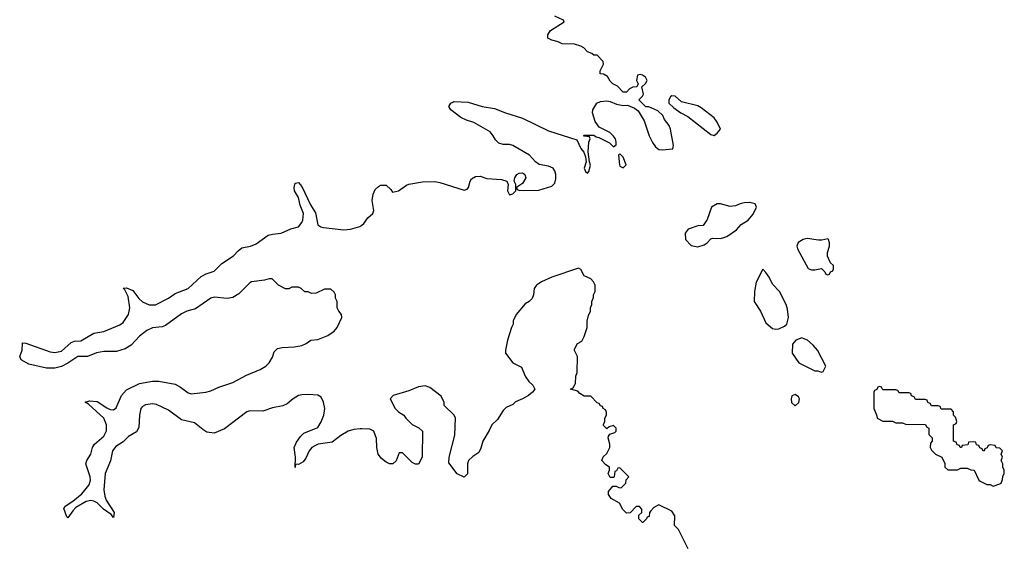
# Model space of a CAD drawing. Header units: inches. Extents: x 2494115 to 2685112, y 774173 to 915163.
# Tile 107 of 215: x 2667893 to 2673958, y 812510 to 815764. Entities that reach past the tile are written whole.
import ezdxf

# ---------------------------------------------------------------- set-up
doc = ezdxf.new("R2010")
doc.units = ezdxf.units.IN
doc.header["$MEASUREMENT"] = 0
doc.layers.add('C6861', color=7, linetype='Continuous')
doc.layers.add('C6871', color=7, linetype='Continuous')

msp = doc.modelspace()

# ---------------------------------------------------------------- linework, layer by layer
at = {"layer": 'C6861', "color": 5, "elevation": 20}
msp.add_lwpolyline([(2670000, 813245.7), (2669990, 813246), (2669950, 813242), (2669916, 813230), (2669870, 813203.6), (2669817.8, 813162.2), (2669731, 813150), (2669710, 813140.4), (2669692.7, 813130), (2669675.3, 813110), (2669655.6, 813064.4), (2669638.5, 813041.5), (2669610, 813025.2), (2669592.7, 813027.3), (2669590, 813008), (2669591.6, 813070), (2669583, 813130), (2669597.3, 813162.6), (2669622.2, 813197.8), (2669642.4, 813217.6), (2669730, 813252.7), (2669750, 813287.3), (2669765.6, 813330), (2669771.6, 813370), (2669763.7, 813410), (2669750, 813439.3), (2669730, 813452.8), (2669670, 813457.2), (2669630, 813454.7), (2669610, 813449.6), (2669578, 813430), (2669541.2, 813398.8), (2669512.9, 813387.1), (2669450, 813374.5), (2669390, 813353.2), (2669310, 813356.1), (2669292.4, 813350), (2669154, 813246), (2669090, 813218.4), (2669045.4, 813225.4), (2669020.3, 813240.3), (2668970, 813281.6), (2668890, 813300.5), (2668810, 813359.3), (2668735.1, 813395.1), (2668710, 813399.1), (2668667.1, 813392.9), (2668650, 813383.2), (2668639.1, 813370), (2668630.1, 813330.1), (2668625.9, 813254.1), (2668613, 813227), (2668563.1, 813196.9), (2668530, 813164.5), (2668484.5, 813135.5), (2668463.8, 813110), (2668452, 813048), (2668420.2, 812970), (2668411.8, 812870), (2668416.5, 812830), (2668425.4, 812805.4), (2668474, 812730), (2668470, 812699), (2668456.9, 812716.9), (2668408.4, 812750), (2668369.9, 812789.9), (2668350, 812800.7), (2668330, 812803.5), (2668303, 812797), (2668239.2, 812760.8), (2668219.4, 812740.6), (2668190, 812697.2), (2668182.9, 812702.9), (2668164.8, 812755.2), (2668172.7, 812770), (2668220.3, 812799.7), (2668274.6, 812845.4), (2668319.8, 812900.2), (2668328.8, 812930), (2668327.1, 812950), (2668299.1, 813030), (2668305.7, 813050), (2668330.9, 813090), (2668342, 813130), (2668352.6, 813150), (2668410, 813199.6), (2668427.8, 813232.2), (2668428.4, 813270), (2668410.5, 813310.5), (2668317.2, 813397.2), (2668295.3, 813410), (2668323.3, 813416.7), (2668370, 813414), (2668430, 813373.4), (2668450, 813364.7), (2668470, 813363.1), (2668486.5, 813373.5), (2668520.3, 813450), (2668550, 813485.2), (2668630, 813524.4), (2668710, 813538.4), (2668750, 813538.6), (2668850, 813519.5), (2668882.4, 813502.4), (2668930, 813466.2), (2668950, 813460.2), (2669039, 813470), (2669070, 813479.6), (2669118.8, 813501.2), (2669205.2, 813530), (2669290, 813575.5), (2669374, 813610), (2669409.2, 813630), (2669430, 813650.6), (2669450, 813686.8), (2669461, 813719), (2669481, 813739), (2669510, 813746.7), (2669586, 813750), (2669630, 813758.8), (2669658, 813770), (2669686, 813790), (2669730, 813796), (2669790, 813818.8), (2669830, 813846.8), (2669849, 813870), (2669878, 813930), (2669875.3, 813950), (2669858, 813970), (2669848, 813990), (2669848, 814030), (2669838, 814050), (2669838, 814070), (2669830, 814086), (2669810, 814106), (2669770, 814106), (2669719.6, 814080.4), (2669690, 814078), (2669670, 814088), (2669650, 814088), (2669626, 814110), (2669610, 814118), (2669570, 814118), (2669550, 814108), (2669530, 814108), (2669486, 814130), (2669448, 814168), (2669430, 814168.7), (2669400.5, 814159.5), (2669320.7, 814150), (2669310, 814144.2), (2669243.1, 814076.9), (2669206.1, 814053.9), (2669170, 814047.2), (2669090, 814055), (2669070, 814049.8), (2668976.3, 813983.7), (2668921.6, 813970), (2668890, 813954), (2668790, 813881), (2668770, 813874), (2668710, 813866.2), (2668674.9, 813850), (2668630, 813815.8), (2668578.9, 813761.1), (2668542.9, 813737.1), (2668490, 813722.1), (2668410, 813721), (2668366.8, 813713.2), (2668310, 813689.7), (2668250, 813689.7), (2668190, 813648.6), (2668150.2, 813629.8), (2668110, 813618), (2668058.3, 813618.3), (2667950, 813643.6), (2667902.7, 813670), (2667892.7, 813690), (2667907.3, 813730), (2667909.2, 813770.8), (2667910, 813774), (2667930, 813773.4), (2668079.9, 813719.9), (2668110, 813714.9), (2668150, 813723.1), (2668210, 813775.8), (2668230, 813784.4), (2668270, 813786.7), (2668350, 813834.9), (2668410, 813844), (2668510, 813884.4), (2668530, 813898.9), (2668562.4, 813950), (2668571.6, 813990), (2668559.9, 814059.9), (2668540.2, 814100.2), (2668529.6, 814110.4), (2668550, 814113.4), (2668590, 814097.4), (2668626.8, 814046.8), (2668650, 814027.1), (2668690, 814008.4), (2668730, 814008.4), (2668810, 814050.2), (2668850, 814077.7), (2668930, 814108.7), (2669010, 814183.2), (2669040.9, 814199.1), (2669090, 814214.9), (2669137.6, 814262.4), (2669209.6, 814310), (2669238.2, 814341.8), (2669260.9, 814359.1), (2669314, 814370), (2669350, 814384), (2669423.5, 814436.5), (2669450, 814444), (2669504, 814450), (2669563.9, 814476.1), (2669610, 814489.1), (2669630, 814514.9), (2669635.9, 814530), (2669641.4, 814570), (2669621.4, 814621.4), (2669609.8, 814669.8), (2669584.7, 814710), (2669583.5, 814730), (2669590, 814758), (2669610, 814761), (2669630, 814737.3), (2669683.6, 814623.6), (2669714.4, 814574.4), (2669730, 814501.6), (2669748.2, 814488.2), (2669764.5, 814484.5), (2669890, 814470.3), (2669930, 814473.7), (2669989, 814490), (2670000, 814499.4)], dxfattribs=at)
at = {"layer": 'C6871', "color": 5, "elevation": 20}
for points in [[(2670000, 814499.4), (2670012.3, 814510), (2670036.5, 814543.5), (2670068, 814570), (2670073.2, 814590), (2670064, 814650), (2670069.2, 814690.8), (2670082, 814718), (2670102, 814738), (2670115.5, 814744.5), (2670150, 814746), (2670178.8, 814718.8), (2670190, 814702), (2670226, 814710), (2670274.6, 814745.4), (2670289.1, 814750.9), (2670373.6, 814766.4), (2670450, 814767.4), (2670481.5, 814761.5), (2670630, 814714.9), (2670650, 814720.7), (2670658, 814730), (2670667, 814770), (2670675.6, 814784.4), (2670701.2, 814798.8), (2670730, 814800.5), (2670770, 814787), (2670860.7, 814780.7), (2670894, 814770), (2670901, 814750), (2670898, 814710), (2670910, 814686), (2670930, 814692), (2670948, 814710), (2670948, 814750), (2670938, 814770), (2670942, 814790), (2670955.3, 814810), (2670970, 814818.8), (2670990, 814821), (2670996.8, 814816.8), (2671004.7, 814810), (2671010.8, 814790), (2670990, 814755.3), (2670954, 814730), (2670958, 814718), (2670972.7, 814712.7), (2671090, 814714), (2671170, 814739.1), (2671190, 814757.3), (2671196.3, 814783.7), (2671195.7, 814810), (2671190, 814834), (2671178, 814850), (2671150, 814861.7), (2671092.9, 814872.9), (2671069.6, 814889.6), (2671032.3, 814930), (2670930, 814989.5), (2670910, 814994.7), (2670870, 814995.6), (2670844.4, 815004.4), (2670823.8, 815023.8), (2670809.6, 815050), (2670790, 815073), (2670690, 815131.2), (2670645.1, 815145.1), (2670610, 815162.4), (2670549, 815210), (2670535.3, 815230), (2670549, 815251), (2670570, 815261), (2670656.1, 815256.1), (2670742, 815230), (2670817.6, 815217.6), (2670886, 815190), (2670990, 815158), (2671150, 815080.4), (2671325.4, 815025.4), (2671350, 814972), (2671367.7, 814947.7), (2671378.8, 814918.8), (2671382.8, 814890), (2671370.8, 814850), (2671377.3, 814830), (2671390, 814819.1), (2671399.5, 814830), (2671408.8, 814868.9), (2671402, 814890), (2671395.3, 814950), (2671398, 815010), (2671406, 815030), (2671402, 815042), (2671370, 815046), (2671366, 815050), (2671370, 815054), (2671430, 815054), (2671443.6, 815043.6), (2671459.6, 815039.6), (2671526, 815006), (2671550, 814982), (2671567.3, 814992.7), (2671568, 815010), (2671562, 815030), (2671550, 815048), (2671528, 815070), (2671462, 815102), (2671438, 815138), (2671422, 815190), (2671424, 815210), (2671448.7, 815250), (2671470, 815261), (2671510, 815264), (2671530, 815260.7), (2671570, 815244.9), (2671610, 815236), (2671636.9, 815236.9), (2671679.8, 815219.8), (2671702.8, 815202.8), (2671740.4, 815140.4), (2671770.5, 815050), (2671790, 815008), (2671810, 814980.5), (2671830, 814965.7), (2671850, 814963.1), (2671915.3, 814970), (2671919.3, 814990), (2671900.7, 815090), (2671892.8, 815112.8), (2671864, 815150), (2671853.6, 815173.6), (2671823.1, 815203.1), (2671767.3, 815227.3), (2671750, 815228), (2671706, 815270), (2671730, 815294), (2671734.6, 815305.4), (2671726, 815350), (2671748.4, 815371.6), (2671758, 815390), (2671748, 815410), (2671730, 815422), (2671714, 815426), (2671698, 815422), (2671692, 815390), (2671702, 815370), (2671694, 815350), (2671670, 815348), (2671650, 815338), (2671630, 815318), (2671610, 815318), (2671574.6, 815354.6), (2671546, 815370), (2671530, 815386), (2671514.6, 815414.6), (2671490, 815428), (2671468, 815430), (2671468, 815450), (2671488, 815490), (2671487.3, 815507.3), (2671450, 815546), (2671430, 815546), (2671416.4, 815556.4), (2671390, 815566), (2671368, 815590), (2671350, 815602), (2671310, 815613.2), (2671235.3, 815615.3), (2671210, 815628.7), (2671170, 815638), (2671146, 815650), (2671146, 815670), (2671163.1, 815696.9), (2671246, 815750), (2671242, 815762), (2671190, 815786)], [(2672010, 812506), (2671950, 812626), (2671926, 812650), (2671928, 812710), (2671910, 812738), (2671830, 812778), (2671799.6, 812760.4), (2671779.6, 812740.4), (2671772, 812730), (2671770, 812706), (2671758, 812702), (2671754, 812690), (2671731.6, 812668.4), (2671728.4, 812668.4), (2671706, 812690), (2671707.3, 812712.7), (2671726, 812730), (2671726, 812750), (2671710, 812766), (2671690, 812766), (2671652.7, 812727.3), (2671630, 812726), (2671608.4, 812748.4), (2671588.4, 812788.4), (2671536.4, 812816.4), (2671520.4, 812840.4), (2671520.4, 812859.6), (2671547.3, 812892.7), (2671567.3, 812892.7), (2671583.6, 812883.6), (2671598, 812882), (2671626, 812910), (2671628.4, 812931.6), (2671646, 812950), (2671590, 813006), (2671578, 813002), (2671570, 812986), (2671558, 812982), (2671554, 812950), (2671550, 812946), (2671530, 812946), (2671518, 812970), (2671526, 812990), (2671526, 813010), (2671503.1, 813023.1), (2671478, 813050), (2671487.3, 813072.7), (2671510, 813094), (2671528, 813130), (2671528, 813150), (2671518, 813190), (2671520.4, 813199.6), (2671527.3, 813212.7), (2671558, 813222), (2671566, 813230), (2671566, 813250), (2671550, 813266), (2671523.6, 813256.4), (2671510, 813246), (2671490, 813266), (2671488.4, 813271.6), (2671498, 813290), (2671498, 813310), (2671508, 813330), (2671507.3, 813347.3), (2671502, 813362), (2671486, 813370), (2671482, 813382), (2671470, 813386), (2671462, 813402), (2671450, 813406), (2671410, 813446), (2671370, 813446), (2671343.1, 813463.1), (2671330, 813478), (2671286, 813490), (2671302, 813498), (2671316.4, 813523.6), (2671318, 813570), (2671327.3, 813592.7), (2671328, 813690), (2671308.4, 813731.6), (2671328, 813770), (2671354.6, 813785.4), (2671370, 813814), (2671388, 813870), (2671388.4, 813908.4), (2671396.4, 813943.6), (2671408, 813970), (2671408.8, 813991.1), (2671418, 814010), (2671418, 814030), (2671427.3, 814052.7), (2671428, 814070), (2671438, 814090), (2671438, 814130), (2671428, 814150), (2671410, 814168), (2671370, 814188), (2671350, 814226), (2671335.3, 814235.3), (2671170, 814178), (2671107.3, 814150), (2671076, 814130), (2671061, 814110), (2671058, 814070), (2671050, 814048), (2671032, 814030), (2671006, 814014), (2670952, 813950), (2670932, 813910), (2670932, 813890), (2670922, 813870), (2670898, 813790), (2670884.7, 813730), (2670886, 813710), (2670930, 813652), (2670984.7, 813624.7), (2671006, 813570), (2671030, 813536), (2671053.7, 813513.7), (2671066, 813490), (2671052, 813470), (2671026, 813450), (2670990, 813429.2), (2670947.9, 813412.1), (2670930, 813395.3), (2670890, 813377.2), (2670870, 813359), (2670836.7, 813303.3), (2670800.7, 813270), (2670784.9, 813235.1), (2670745.5, 813170), (2670733.7, 813126.3), (2670721, 813099), (2670684.5, 813075.5), (2670658, 813050), (2670652, 813030), (2670651.6, 812968.4), (2670630, 812948), (2670587.3, 812967.3), (2670536.4, 813036.4), (2670539, 813070), (2670573.6, 813206.4), (2670578, 813310), (2670568.4, 813328.4), (2670508.4, 813388.4), (2670507.3, 813407.3), (2670490, 813446), (2670419.3, 813499.3), (2670390, 813509), (2670350, 813504), (2670290, 813479), (2670194, 813450), (2670174, 813430), (2670204.7, 813370), (2670226, 813350), (2670258, 813330), (2670271.3, 813310), (2670310, 813272), (2670351.6, 813251.6), (2670374, 813230), (2670372, 813070), (2670350, 813028), (2670330, 813028), (2670310, 813038), (2670250, 813098), (2670230, 813098), (2670210.9, 813049.1), (2670190.9, 813029.1), (2670170, 813029.2), (2670150, 813039), (2670121.5, 813061.5), (2670101.2, 813090), (2670092.7, 813130), (2670090, 813186), (2670073.2, 813230), (2670050, 813244), (2670000, 813245.7)]]:
    msp.add_lwpolyline(points, dxfattribs=at)
for points in [[(2671910, 815295.3), (2671902, 815290), (2671891.3, 815270), (2671892, 815250), (2671922, 815222), (2671964.7, 815190), (2672008.2, 815168.2), (2672150, 815058), (2672170, 815051.3), (2672190, 815064.7), (2672209, 815090), (2672190, 815133.2), (2672170, 815159), (2672090, 815222), (2672070, 815234), (2671970, 815259), (2671930, 815294)], [(2671590, 814938), (2671582, 814930), (2671587.7, 814870), (2671590, 814862), (2671610, 814852), (2671628, 814870), (2671610, 814918)], [(2672390, 814637.6), (2672355.8, 814635.8), (2672330, 814630.6), (2672302.6, 814617.4), (2672270, 814613.8), (2672210, 814629.6), (2672190, 814629.5), (2672154, 814610), (2672126.8, 814533.2), (2672102, 814498), (2672070, 814494), (2672010, 814475.3), (2671992, 814450), (2671994, 814410), (2672030, 814374), (2672070, 814364.7), (2672110, 814378), (2672128, 814390), (2672150, 814414), (2672162, 814418), (2672210, 814417.3), (2672230, 814423), (2672248.7, 814430), (2672309, 814470), (2672336.6, 814503.4), (2672379.3, 814530), (2672410, 814567.7), (2672431.3, 814610), (2672422.7, 814630)], [(2672743.7, 814416.3), (2672718, 814410), (2672687.7, 814392.3), (2672680.5, 814370), (2672685.3, 814350), (2672750, 814231.3), (2672770, 814224.7), (2672790, 814224.7), (2672832, 814232), (2672852.7, 814212.7), (2672858, 814198), (2672870, 814194), (2672882, 814198), (2672887.3, 814212.7), (2672902, 814218), (2672906, 814230), (2672906, 814250), (2672887.3, 814267.3), (2672869, 814309), (2672869.3, 814330.7), (2672882, 814370), (2672882, 814390), (2672875.3, 814410), (2672870, 814414), (2672834, 814406), (2672813.7, 814406.3)], [(2672470, 814228), (2672430, 814148.7), (2672419.3, 814090), (2672417.3, 814030), (2672456, 813970), (2672490, 813898), (2672530, 813862), (2672550, 813858), (2672570, 813861), (2672603.2, 813876.8), (2672619, 813890), (2672629.2, 813930), (2672622, 813982), (2672614, 814010), (2672574, 814090), (2672530, 814135.3), (2672510, 814178), (2672490, 814208)], [(2672710, 813806), (2672674, 813790), (2672652.7, 813767.3), (2672652, 813710), (2672691.6, 813651.6), (2672790, 813602), (2672810, 813602), (2672830, 813594), (2672842, 813598), (2672858, 813630), (2672808, 813730), (2672780.4, 813760.4), (2672746, 813790), (2672730, 813798)], [(2673190, 813506), (2673178, 813502), (2673172.7, 813487.3), (2673158, 813482), (2673154, 813470), (2673154, 813370), (2673171.6, 813331.6), (2673174, 813310), (2673210, 813292), (2673270, 813292), (2673290, 813282), (2673330, 813282), (2673350, 813274), (2673472.7, 813272.7), (2673478, 813258), (2673494, 813250), (2673494, 813210), (2673514, 813190), (2673514, 813170), (2673503.6, 813156.4), (2673502, 813130), (2673510, 813114), (2673534, 813090), (2673574, 813070), (2673591.6, 813031.6), (2673592, 813010), (2673610, 812992), (2673670, 812992), (2673690, 813002), (2673730, 813002), (2673752.7, 812992.7), (2673771.6, 812991.6), (2673802, 812930), (2673810, 812922), (2673850, 812902), (2673870, 812902), (2673890, 812892), (2673930, 812906.8), (2673938, 812910), (2673947.3, 812932.7), (2673948.4, 812951.6), (2673958, 812970), (2673958, 812990), (2673948, 813010), (2673948, 813030), (2673938, 813050), (2673946, 813070), (2673938, 813090), (2673946, 813110), (2673930, 813126), (2673907.3, 813127.3), (2673902, 813142), (2673870, 813146), (2673858, 813142), (2673852.7, 813127.3), (2673838, 813122), (2673834, 813110), (2673828.4, 813108.4), (2673822, 813122), (2673807.3, 813127.3), (2673802, 813142), (2673787.3, 813147.3), (2673782, 813162), (2673770, 813166), (2673738, 813162), (2673732.7, 813147.3), (2673698, 813142), (2673694, 813130), (2673686, 813130), (2673682, 813142), (2673667.3, 813147.3), (2673662, 813162), (2673646, 813170), (2673646, 813270), (2673662, 813278), (2673666, 813290), (2673656.4, 813316.4), (2673646, 813330), (2673646, 813350), (2673630, 813366), (2673570, 813366), (2673562, 813382), (2673550, 813386), (2673510, 813386), (2673502, 813402), (2673487.3, 813407.3), (2673482, 813422), (2673470, 813426), (2673410, 813426), (2673402, 813442), (2673387.3, 813447.3), (2673382, 813462), (2673370, 813466), (2673310, 813466), (2673302, 813482), (2673290, 813486), (2673210, 813486), (2673202, 813502)], [(2672670, 813457.2), (2672650, 813448), (2672644.9, 813430), (2672646.6, 813406.6), (2672670, 813387.3), (2672692.5, 813407.5), (2672697.2, 813430), (2672690, 813442)]]:
    msp.add_lwpolyline(points, close=True, dxfattribs=at)

doc.saveas('drawing.dxf')
